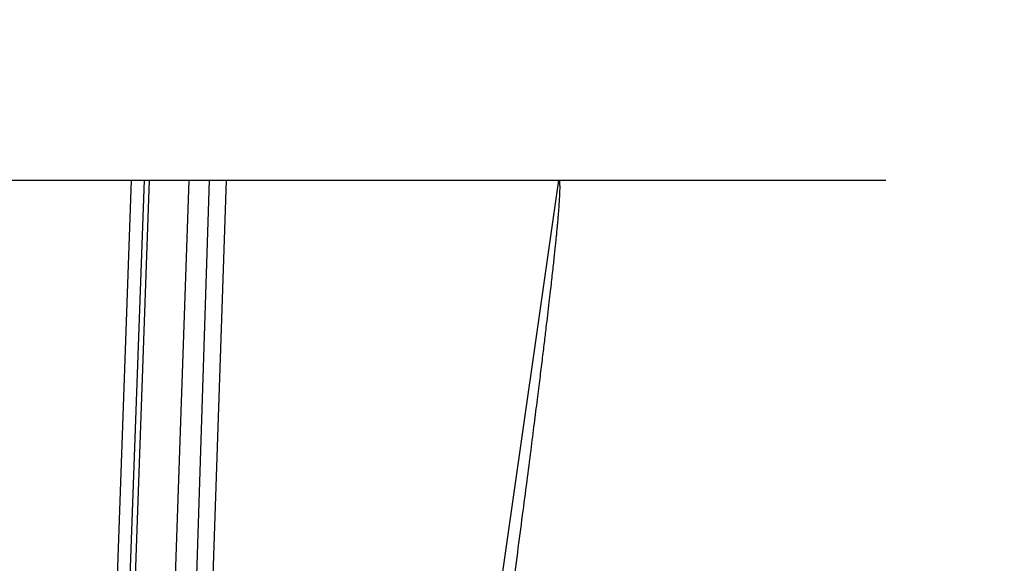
# Model space of a CAD drawing. Header units: millimetres. Extents: x 0 to 297, y 0 to 210.
# Tile 240 of 256: x 58.683 to 59.207, y 160.344 to 160.634. Entities that reach past the tile are written whole.
import ezdxf

# ---------------------------------------------------------------- set-up
doc = ezdxf.new("R2010")
doc.units = ezdxf.units.MM
doc.header["$LTSCALE"] = 16.335
doc.layers.get('0').update_dxf_attribs({"linetype": 'CONTINUOUS'})
doc.layers.add('AXES_REF', color=7, linetype='CONTINUOUS')
doc.layers.add('INTFCLR_144815', color=7, linetype='CONTINUOUS')

msp = doc.modelspace()

# ---------------------------------------------------------------- linework, layer by layer
at = {"color": 7, "linetype": 'Continuous'}
for radius in [6.78708, 6.7865, 6.74304]:
    msp.add_circle((57.46373, 154.71148), radius, dxfattribs=at)
msp.add_arc((57.46373, 154.71148), 6.72, 278.277129, 261.722871, dxfattribs=at)
at = {"layer": 'AXES_REF', "color": 9, "linetype": 'Continuous'}
msp.add_circle((57.46373, 154.71148), 6.19116, dxfattribs=at)
at = {"layer": 'INTFCLR_144815', "color": 6, "linetype": 'Continuous'}
msp.add_line((57.91215, 160.54841), (59.1437, 160.54841), dxfattribs=at)
at = {"layer": 'INTFCLR_144815', "color": 9, "linetype": 'Continuous'}
for p, q in [((58.72308, 160.00318), (58.7424, 160.54841)), ((58.74912, 160.54841), (58.72934, 160.00229)), ((58.73429, 160.04343), (58.75193, 160.54841)), ((58.77293, 160.54841), (58.75546, 160.04836)), ((58.76764, 160.04548), (58.78385, 160.54841)), ((58.77639, 160.05242), (58.79288, 160.54841)), ((58.8428, 159.66086), (58.96974, 160.54841))]:
    msp.add_line(p, q, dxfattribs=at)
at = {"layer": 'INTFCLR_144815', "color": 7, "linetype": 'Continuous'}
msp.add_open_spline([(58.91091, 160.07743), (58.91223, 160.08705), (58.91485, 160.10603), (58.91869, 160.13398), (58.92237, 160.16088), (58.92594, 160.18698), (58.92942, 160.21254), (58.93282, 160.23767), (58.93611, 160.262), (58.93923, 160.28525), (58.94221, 160.30752), (58.94506, 160.32904), (58.94781, 160.34981), (58.95038, 160.36944), (58.95274, 160.3876), (58.95483, 160.40385), (58.95669, 160.41837), (58.95829, 160.4311), (58.95971, 160.44245), (58.96095, 160.45253), (58.96205, 160.46154), (58.96301, 160.46948), (58.96386, 160.47663), (58.96462, 160.48308), (58.96529, 160.48895), (58.96587, 160.49407), (58.9664, 160.49875), (58.96687, 160.50306), (58.9673, 160.50702), (58.96767, 160.51052), (58.968, 160.51374), (58.9683, 160.51671), (58.96857, 160.51942), (58.96881, 160.52187), (58.96902, 160.52411), (58.96921, 160.52619), (58.96937, 160.5281), (58.96952, 160.52987), (58.96966, 160.5315), (58.96977, 160.53292), (58.96987, 160.5342), (58.96995, 160.53543), (58.97003, 160.5366), (58.97012, 160.53797), (58.9702, 160.53939), (58.97027, 160.54089), (58.97032, 160.54227), (58.97036, 160.54367), (58.97036, 160.54499), (58.97033, 160.5463), (58.97022, 160.54725), (58.97011, 160.54844), (58.96974, 160.54841)], degree=3, knots=[0, 0, 0, 0, 0.061384, 0.121002, 0.178235, 0.232897, 0.287406, 0.341156, 0.393116, 0.442461, 0.489314, 0.53508, 0.579554, 0.621677, 0.660154, 0.695229, 0.725194, 0.752602, 0.77627, 0.797422, 0.816776, 0.833596, 0.847929, 0.862292, 0.874621, 0.885252, 0.89481, 0.904381, 0.912688, 0.919917, 0.92663, 0.933137, 0.93881, 0.943772, 0.948688, 0.95308, 0.956916, 0.960839, 0.964264, 0.967248, 0.96986, 0.972384, 0.975006, 0.977297, 0.981055, 0.98395, 0.986828, 0.989743, 0.992789, 0.995269, 0.99765, 1, 1, 1, 1], dxfattribs=at)

doc.saveas('drawing.dxf')
